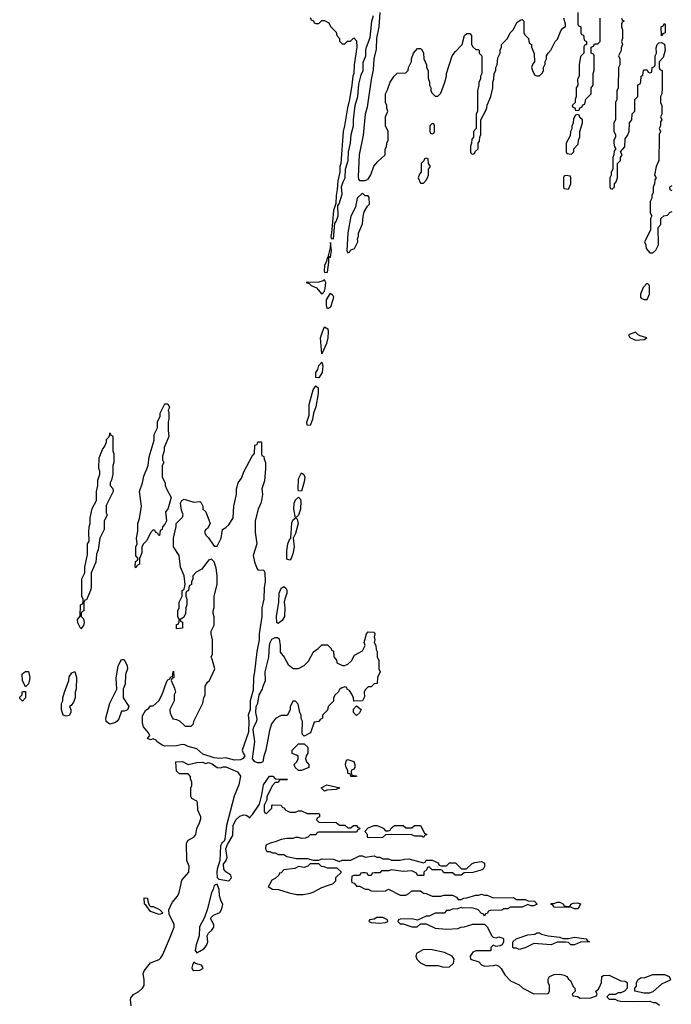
# Model space of a CAD drawing. Header units: inches. Extents: x 2701622 to 2964296, y 496201 to 720542.
# Tile 54 of 256: x 2734630 to 2739117, y 689180 to 695960. Entities that reach past the tile are written whole.
import ezdxf

# ---------------------------------------------------------------- set-up
doc = ezdxf.new("R2010")
doc.units = ezdxf.units.IN
doc.header["$MEASUREMENT"] = 0
doc.layers.add('C7638', color=7, linetype='Continuous')
doc.layers.add('C7639', color=7, linetype='Continuous')

msp = doc.modelspace()

# ---------------------------------------------------------------- linework, layer by layer
at = {"layer": 'C7638', "color": 4, "elevation": 4}
for points in [[(2735398.4, 689170), (2735392.7, 689210), (2735395.5, 689224.5), (2735413.6, 689246.4), (2735450, 689267.7), (2735475.1, 689290), (2735486, 689310), (2735486.6, 689350), (2735479.3, 689390), (2735486, 689410), (2735530, 689466), (2735590, 689487.3), (2735601.2, 689498.8), (2735616.6, 689523.4), (2735662.7, 689630), (2735693.2, 689710), (2735694, 689730), (2735660.4, 689800.4), (2735658, 689830), (2735680.2, 689879.8), (2735716, 689924), (2735728.7, 689950), (2735739, 690000)], [(2735974, 690000), (2735970, 689998), (2735962, 689970), (2735950, 689948.7), (2735923.1, 689836.9), (2735903.5, 689776.5), (2735867.9, 689712.1), (2735865.3, 689650), (2735844.4, 689590), (2735837.3, 689550), (2735850, 689534.8), (2735870, 689544.4), (2735898, 689562), (2735916.1, 689583.9), (2735926.6, 689610), (2735922, 689650), (2735929.4, 689670), (2735953.2, 689690), (2735966.6, 689710), (2735966, 689730), (2735944, 689770), (2735946, 689774), (2735965.4, 689794.6), (2736007.9, 689812.1), (2736022.7, 689837.3), (2736029.5, 689870), (2736018, 689890), (2736006.5, 689926.5), (2736002.7, 689970), (2735992.7, 690000)], [(2736347.3, 690000), (2736342, 689990), (2736370, 689972), (2736411.1, 689971.1), (2736486.4, 689946.4), (2736536.9, 689936.9), (2736583.1, 689936.9), (2736630, 689946), (2736650, 689951.3), (2736710, 689984.7), (2736756, 690000)], [(2736944.4, 690000), (2736950, 689994), (2736970, 689994), (2737010, 689972), (2737030, 689972), (2737050, 689962), (2737090, 689958), (2737150, 689962), (2737170, 689972), (2737250, 689932), (2737290, 689932), (2737310, 689942), (2737330, 689962), (2737390, 689962), (2737410, 689944.7), (2737430, 689942), (2737470, 689924.7), (2737530, 689924.7), (2737550, 689932), (2737610, 689932), (2737636.9, 689916.9), (2737650, 689902), (2737670, 689902), (2737688.4, 689911.6), (2737710, 689912), (2737770, 689931.3), (2737790, 689931.3), (2737810, 689938), (2737830, 689931.3), (2737850, 689931.3), (2737890, 689912), (2738030, 689914), (2738050, 689902), (2738110, 689902), (2738131.6, 689891.6), (2738174, 689890), (2738194, 689870), (2738170, 689858), (2738150, 689858), (2738130, 689866), (2738090, 689848.7), (2738010, 689848), (2737990, 689838), (2737963.6, 689836.4), (2737950, 689828), (2737870, 689826), (2737858, 689822), (2737850, 689806), (2737838, 689802), (2737830, 689786), (2737822, 689802), (2737810, 689806), (2737786, 689830), (2737774.6, 689834.6), (2737743.1, 689843.1), (2737682, 689842), (2737670, 689846), (2737643.6, 689836.4), (2737610, 689835.3), (2737590, 689826), (2737570, 689826), (2737552, 689808), (2737490, 689808), (2737450, 689786), (2737430, 689786), (2737370, 689758), (2737330, 689768), (2737250, 689766), (2737238, 689762), (2737234, 689750), (2737250, 689734), (2737270, 689734), (2737330, 689712), (2737367.3, 689712.7), (2737390, 689734), (2737430, 689734), (2737490, 689704.7), (2737570, 689696), (2737650, 689702), (2737668.4, 689711.6), (2737690, 689712), (2737750, 689732), (2737831.6, 689731.6), (2737850, 689714), (2737882, 689650), (2737890, 689642), (2737910, 689638), (2737930, 689644.7), (2737956, 689636), (2737962, 689630), (2737962, 689610), (2737951.3, 689588.7), (2737936.9, 689583.1), (2737910, 689578), (2737890, 689586), (2737874, 689570), (2737874, 689550), (2737870, 689548), (2737770, 689548), (2737750, 689538), (2737732, 689510), (2737734, 689490), (2737791, 689471), (2737810, 689452), (2737830, 689442), (2737894, 689446), (2737910, 689452), (2737930, 689442), (2737945.4, 689425.4), (2737970, 689382), (2738010, 689342), (2738070, 689314), (2738094, 689290), (2738170, 689252), (2738270, 689254), (2738278, 689270), (2738278, 689310), (2738268, 689330), (2738268.4, 689351.6), (2738278, 689370), (2738310, 689386), (2738350, 689386.8), (2738379.8, 689379.8), (2738398, 689370), (2738410, 689352), (2738423.6, 689343.6), (2738442, 689302), (2738452, 689290), (2738454, 689270), (2738434, 689250), (2738438, 689238), (2738470, 689234), (2738490, 689222), (2738563.6, 689223.6), (2738602, 689238), (2738606, 689250), (2738598, 689270), (2738615.3, 689284.7), (2738630, 689314), (2738635.3, 689330), (2738638, 689370), (2738650, 689378), (2738690, 689381), (2738770, 689342), (2738799.6, 689339.6), (2738812, 689330), (2738814, 689290), (2738794, 689270), (2738770, 689258), (2738750, 689258), (2738730, 689246), (2738690, 689246), (2738674, 689230), (2738690, 689214), (2738730, 689214), (2738745.4, 689205.4), (2738770, 689202), (2738850, 689198), (2738970, 689202), (2738992.7, 689192.7), (2739010, 689192), (2739034.8, 689174.8)]]:
    msp.add_lwpolyline(points, dxfattribs=at)
for points in [[(2735590, 689798), (2735530, 689818), (2735500.4, 689860.4), (2735488.7, 689870), (2735487.3, 689912.7), (2735510.9, 689910.9), (2735512, 689890), (2735522, 689862), (2735530, 689854), (2735550, 689852), (2735591.6, 689831.6), (2735612.7, 689812.7), (2735610, 689806)], [(2738410, 689854), (2738422, 689858), (2738426, 689870), (2738443.1, 689876.9), (2738470, 689878), (2738491.3, 689871.3), (2738482, 689850), (2738470, 689838), (2738450, 689838), (2738430, 689846), (2738310, 689848), (2738302, 689862), (2738288, 689870), (2738290, 689874), (2738310, 689874), (2738330, 689882), (2738350, 689882), (2738374, 689870), (2738378, 689858)], [(2737130, 689778), (2737090, 689778), (2737070, 689766), (2737038, 689762), (2737034, 689750), (2737050, 689742), (2737110, 689738), (2737150, 689742), (2737166, 689750), (2737162, 689762)], [(2738370, 689632), (2738410, 689632), (2738450, 689641), (2738530, 689631.3), (2738538, 689618), (2738554, 689610), (2738492.7, 689607.3), (2738450, 689589), (2738426, 689590), (2738410, 689606), (2738390, 689608), (2738330, 689608), (2738290, 689589.2), (2738170, 689598), (2738110, 689568.7), (2738070, 689558), (2738050, 689566), (2738030, 689566), (2738026, 689570), (2738026, 689610), (2738048.9, 689631.1), (2738130, 689658), (2738176.4, 689663.6), (2738190, 689672), (2738210, 689672), (2738223.6, 689663.6), (2738270, 689651.3), (2738350, 689642)], [(2737410, 689558), (2737362, 689530), (2737358, 689510), (2737364.7, 689490), (2737390, 689464.7), (2737427.1, 689447.1), (2737510, 689446), (2737550, 689436), (2737590, 689438), (2737618, 689462), (2737622, 689490), (2737608, 689510), (2737555.5, 689535.5), (2737470, 689554)], [(2735830, 689468.7), (2735818.8, 689450), (2735816, 689430), (2735819.6, 689419.6), (2735830, 689411.3), (2735870, 689414.8), (2735890, 689426.8), (2735893.2, 689430), (2735882, 689450), (2735841.2, 689461.2)], [(2738930, 689255.3), (2738866, 689270), (2738866, 689290), (2738876.4, 689303.6), (2738878, 689330), (2738888, 689350), (2738910, 689364.7), (2738930, 689362), (2738990, 689386), (2739070, 689384.7), (2739102, 689370), (2739112, 689350), (2739110, 689346), (2739050, 689318), (2738990, 689266), (2738963.6, 689256.4)]]:
    msp.add_lwpolyline(points, close=True, dxfattribs=at)
at = {"layer": 'C7639', "color": 4}
for points, elevation in [([(2737110.3, 696010), (2737102.4, 695910), (2737086.5, 695833.5), (2737083.8, 695756.2), (2737069, 695691), (2737065.1, 695614.9), (2737050, 695548.7), (2737023.4, 695356.6), (2737010, 695308.7), (2736994.9, 695165.1), (2736967, 695030), (2736960.7, 694880.7), (2736962.8, 694862.8), (2736970, 694852), (2737010, 694852), (2737030, 694862), (2737048.9, 694891.1), (2737069.1, 694950.9), (2737096.4, 694983.6), (2737146, 695030), (2737147.3, 695067.3), (2737156.4, 695083.6), (2737158, 695110), (2737168, 695130), (2737168, 695190), (2737148, 695230), (2737148, 695290), (2737166, 695330), (2737158, 695350), (2737158, 695370), (2737148, 695390), (2737148, 695450), (2737163.1, 695476.9), (2737182, 695530), (2737208.9, 695571.1), (2737230, 695592), (2737290, 695594), (2737306, 695610), (2737308.4, 695631.6), (2737327.3, 695672.7), (2737328, 695690), (2737342, 695730), (2737370, 695762), (2737390, 695762), (2737396.9, 695756.9), (2737411.1, 695731.1), (2737412, 695690), (2737432, 695650), (2737432, 695630), (2737442, 695610), (2737443.6, 695556.4), (2737452, 695530), (2737452, 695510), (2737462, 695490), (2737462, 695470), (2737470, 695454), (2737490, 695434), (2737510, 695434), (2737530, 695454), (2737558, 695530), (2737568.7, 695570), (2737568.7, 695590), (2737608.7, 695710), (2737630, 695742), (2737678, 695790), (2737694, 695850), (2737710, 695866), (2737730, 695864.7), (2737741, 695850), (2737742, 695790), (2737750, 695774), (2737770, 695754), (2737790, 695754), (2737794, 695750), (2737794, 695730), (2737812, 695710), (2737812, 695590), (2737802, 695570), (2737802, 695550), (2737792, 695530), (2737792, 695510), (2737782, 695470), (2737782, 695330), (2737774, 695310), (2737774, 695210), (2737754, 695190), (2737754, 695150), (2737743.6, 695136.4), (2737742, 695110), (2737734, 695090), (2737734, 695050), (2737738, 695038), (2737750, 695034), (2737762, 695038), (2737767.3, 695052.7), (2737786, 695070), (2737786, 695110), (2737796.4, 695123.6), (2737798, 695150), (2737806, 695170), (2737806, 695270), (2737838, 695330), (2737847.3, 695352.7), (2737848.4, 695371.6), (2737875.3, 695430), (2737888, 695490), (2737888, 695530), (2737895.3, 695550), (2737898, 695590), (2737908, 695610), (2737908, 695630), (2737918, 695650), (2737923.1, 695696.9), (2737938, 695730), (2737938, 695750), (2737948, 695770), (2737948, 695790), (2737988, 695830), (2738008, 695870), (2738028, 695890), (2738056.4, 695943.6), (2738080.4, 695959.6), (2738090, 695962), (2738102, 695950), (2738102, 695870), (2738110, 695854), (2738134, 695830), (2738138, 695798), (2738154, 695790), (2738154, 695770), (2738172.7, 695727.3), (2738174, 695670), (2738163.6, 695656.4), (2738154, 695630), (2738163.6, 695603.6), (2738178, 695578), (2738190, 695574), (2738210, 695574), (2738230, 695594), (2738238, 695610), (2738238, 695630), (2738247.3, 695652.7), (2738248.4, 695671.6), (2738258, 695690), (2738258, 695710), (2738268, 695730), (2738288, 695750), (2738318, 695810), (2738333.6, 695826.4), (2738356.5, 695883.5), (2738370, 695902), (2738387.3, 695912.7), (2738388, 695930), (2738378, 695970)], 8), ([(2738474, 696010), (2738474, 695930), (2738478, 695918), (2738494, 695910), (2738494, 695870), (2738498, 695858), (2738512.7, 695852.7), (2738518, 695818), (2738534, 695810), (2738534, 695790), (2738518, 695782), (2738514, 695770), (2738514, 695730), (2738492.7, 695707.3), (2738482, 695650), (2738482, 695570), (2738472, 695550), (2738474, 695510), (2738462, 695490), (2738462, 695430), (2738454, 695410), (2738454, 695390), (2738434, 695370), (2738438, 695358), (2738452.7, 695352.7), (2738458, 695338), (2738470, 695334), (2738482, 695338), (2738487.3, 695352.7), (2738502, 695358), (2738507.3, 695372.7), (2738522, 695378), (2738527.3, 695412.7), (2738566, 695450), (2738566, 695490), (2738578, 695510), (2738578, 695590), (2738586, 695610), (2738586, 695710), (2738582, 695722), (2738566, 695730), (2738566, 695770), (2738582, 695778), (2738587.3, 695792.7), (2738610, 695794), (2738626, 695810), (2738628, 695970)], 8), ([(2736630, 695974), (2736638, 695958), (2736652.7, 695952.7), (2736658, 695938), (2736670, 695934), (2736690, 695934), (2736710, 695954), (2736730, 695954), (2736758, 695938), (2736770, 695914), (2736810, 695874), (2736814, 695850), (2736832, 695830), (2736832.7, 695812.7), (2736850, 695794), (2736870, 695794), (2736888.4, 695811.6), (2736907.3, 695812.7), (2736930, 695834), (2736950, 695814), (2736950.4, 695770), (2736932.4, 695650), (2736930.4, 695590), (2736923, 695570), (2736917.6, 695510), (2736900.4, 695410), (2736886.2, 695353.8), (2736867.3, 695230), (2736857.1, 695190), (2736840.4, 694970), (2736834.9, 694950), (2736834.9, 694910), (2736820.4, 694850), (2736817.1, 694790), (2736808.4, 694750), (2736806.4, 694693.6), (2736790, 694646), (2736778, 694490), (2736772, 694470), (2736774, 694454), (2736790, 694452), (2736800.9, 694559.1), (2736810, 694571), (2736822.4, 694610), (2736820.1, 694679.9), (2736830, 694692), (2736850, 694758), (2736846, 694810), (2736856.5, 694843.5), (2736870.9, 694870), (2736872.8, 694930), (2736891.1, 694990), (2736893.8, 695050), (2736907.6, 695110), (2736911.4, 695170), (2736928.4, 695230), (2736928.5, 695271.5), (2736940.3, 695370), (2736959.3, 695430), (2736964.7, 695515.3), (2736980.4, 695579.6), (2736994.2, 695610), (2736995.3, 695664.7), (2737013.7, 695710), (2737013, 695750), (2737017.3, 695770), (2737042.6, 695837.4), (2737054.5, 695950), (2737066.4, 695990)], 8), ([(2738774, 695970), (2738778, 695958), (2738792, 695950), (2738778, 695942), (2738774, 695930), (2738774, 695910), (2738782, 695890), (2738782, 695830), (2738774, 695810), (2738782, 695790), (2738772.7, 695767.3), (2738771.6, 695748.4), (2738754, 695710), (2738762, 695690), (2738762, 695650), (2738754, 695630), (2738752, 695490), (2738742, 695470), (2738742, 695410), (2738732, 695390), (2738732, 695270), (2738722, 695250), (2738722, 695190), (2738732, 695170), (2738732, 695150), (2738722, 695130), (2738722, 695110), (2738724.7, 695084.7), (2738734, 695070), (2738723.6, 695056.4), (2738722, 695030), (2738714, 695010), (2738714, 694930), (2738702, 694910), (2738702, 694890), (2738694, 694870), (2738694, 694810), (2738698, 694798), (2738710, 694794), (2738726, 694810), (2738726, 694830), (2738736.4, 694843.6), (2738746, 694870), (2738746, 694970), (2738766, 694990), (2738766, 695010), (2738778, 695030), (2738766, 695050), (2738796.4, 695083.6), (2738800.4, 695139.6), (2738816.4, 695163.6), (2738826, 695190), (2738828, 695250), (2738846, 695270), (2738848.4, 695311.6), (2738866, 695330), (2738866, 695410), (2738886, 695430), (2738887.3, 695507.3), (2738890, 695514), (2738902, 695518), (2738907.3, 695532.7), (2738908.4, 695571.6), (2738922, 695578), (2738926, 695610), (2738930, 695614), (2738950, 695614), (2738958, 695598), (2738970, 695594), (2738982, 695598), (2738986, 695630), (2739002, 695638), (2739006, 695650), (2739006, 695710), (2739015.3, 695730), (2739013.6, 695766.4), (2739019, 695790), (2739030, 695801), (2739050, 695802), (2739070.8, 695790.8), (2739074.8, 695750), (2739059.8, 695700.2), (2739034, 695670), (2739034, 695630), (2739038, 695618), (2739054, 695610), (2739054, 695490), (2739052, 695450), (2739042, 695430), (2739042, 695390), (2739052, 695370), (2739052, 695310), (2739042, 695290), (2739052, 695270), (2739043.6, 695256.4), (2739042, 695230), (2739034, 695210), (2739042, 695190), (2739034, 695170), (2739032.7, 695147.3), (2739032, 694990), (2739011.6, 694948.4), (2739002, 694890), (2739012, 694870), (2739003.6, 694856.4), (2739002, 694830), (2738992.7, 694807.3), (2738992, 694770), (2738982, 694750), (2738982, 694730), (2738971.6, 694708.4), (2738972, 694630), (2738982, 694610), (2738974, 694590), (2738974, 694510), (2738932, 694430), (2738942, 694410), (2738944.7, 694384.7), (2738970, 694354), (2738990, 694354), (2739010, 694374), (2739028, 694410), (2739026, 694530), (2739046, 694550), (2739046, 694590), (2739066, 694610), (2739090, 694614), (2739110, 694634), (2739122, 694638)], 8), ([(2739122, 694782), (2739108.4, 694788.4), (2739106, 694810), (2739122, 694818)], 8), ([(2735739, 690000), (2735746, 690034), (2735795.3, 690090), (2735798, 690130), (2735782, 690170), (2735778, 690290), (2735789, 690311), (2735830, 690331.3), (2735844, 690350), (2735848.7, 690390), (2735868.7, 690430), (2735876.4, 690456.4), (2735878, 690470), (2735856.4, 690516.4), (2735855.3, 690570), (2735850, 690578), (2735816.4, 690596.4), (2735808, 690610), (2735808, 690670), (2735814.6, 690685.4), (2735815.3, 690710), (2735807.3, 690732.7), (2735807.3, 690747.3), (2735790, 690766), (2735730, 690766), (2735710, 690786), (2735706, 690850), (2735750, 690851.3), (2735790, 690832), (2735850, 690844.7), (2735890, 690846), (2735910, 690838.8), (2735930, 690844), (2735954.9, 690834.9), (2735990, 690810.8), (2736012.5, 690807.5), (2736030, 690816), (2736050, 690816), (2736130, 690780.7), (2736150, 690751.3), (2736139.3, 690690), (2736106.4, 690613.6), (2736054.9, 690410), (2736043.4, 690316.6), (2736037.2, 690302.8), (2736022, 690290), (2736013.4, 690270), (2736008.7, 690170), (2735988.9, 690111.1), (2735986.4, 690090), (2735990, 690052), (2736002, 690042), (2736069.3, 690030.7), (2736089.2, 690050), (2736084, 690070), (2736050, 690091.8), (2736036.3, 690110), (2736034.2, 690145.8), (2736051.2, 690168.8), (2736058, 690190), (2736049.3, 690250), (2736060.7, 690279.3), (2736098.8, 690341.2), (2736100.5, 690410), (2736118, 690450), (2736145.1, 690474.9), (2736170, 690484.6), (2736190, 690483), (2736207.3, 690470), (2736210, 690462), (2736234.2, 690485.8), (2736281.2, 690558.8), (2736298, 690622), (2736309.4, 690690), (2736350.6, 690750.6), (2736372, 690750), (2736390, 690732), (2736474, 690730), (2736470, 690726), (2736430, 690726), (2736418, 690722), (2736410, 690706), (2736390, 690706), (2736370, 690686), (2736332, 690610), (2736332, 690588), (2736314, 690550), (2736314, 690510), (2736318, 690498), (2736330, 690494), (2736366, 690530), (2736366, 690550), (2736370, 690554), (2736430, 690552), (2736438, 690538), (2736454, 690530), (2736458, 690518), (2736490, 690502), (2736530, 690502), (2736550, 690512), (2736570, 690512), (2736610, 690494), (2736690, 690494), (2736694, 690490), (2736694, 690470), (2736678, 690462), (2736674, 690450), (2736690, 690434), (2736810, 690432), (2736832.7, 690412.7), (2736870, 690414), (2736890, 690394), (2736910, 690394), (2736928.4, 690411.6), (2736950, 690412), (2736958, 690398), (2736970, 690394), (2736972, 690388), (2736958, 690382), (2736950, 690366), (2736690, 690366), (2736678, 690362), (2736670, 690346), (2736630, 690346), (2736614, 690330), (2736596.9, 690323.1), (2736570, 690322), (2736550, 690328.7), (2736530, 690328.7), (2736510, 690322), (2736470, 690322), (2736430, 690315.3), (2736390, 690298), (2736354, 690290), (2736325.4, 690274.6), (2736322, 690250), (2736332.7, 690232.7), (2736351.6, 690231.6), (2736370, 690222), (2736390, 690222), (2736410, 690212), (2736450, 690211.3), (2736470, 690198), (2736536.4, 690183.6), (2736610, 690184.7), (2736650, 690172), (2736690, 690172), (2736710, 690182), (2736790, 690178), (2736830, 690162), (2736850, 690171.3), (2736910, 690172), (2736970, 690202), (2736990, 690202), (2737010, 690194), (2737070, 690202), (2737090, 690192), (2737110, 690192), (2737130, 690182), (2737170, 690182), (2737190, 690172), (2737250, 690171.3), (2737280.2, 690179.8), (2737310, 690181), (2737410, 690154), (2737422, 690158), (2737428.4, 690171.6), (2737470, 690172), (2737512.7, 690152.7), (2737518, 690138), (2737530, 690134), (2737570, 690134), (2737590, 690154), (2737630, 690154), (2737672.7, 690112.7), (2737707.3, 690112.7), (2737746, 690150), (2737763.1, 690156.9), (2737810, 690162), (2737831.3, 690151.3), (2737831.6, 690128.4), (2737822, 690110), (2737814.4, 690105.6), (2737750, 690088), (2737690, 690086), (2737670, 690068), (2737628.4, 690068.4), (2737610, 690086), (2737550, 690086), (2737542, 690102), (2737530, 690106), (2737470, 690106), (2737450, 690126), (2737438, 690122), (2737432.7, 690107.3), (2737414, 690090), (2737414, 690070), (2737410, 690066), (2737370, 690066), (2737362, 690082), (2737330, 690098), (2737270, 690094), (2737190, 690106), (2737170, 690098), (2737122, 690098), (2737110, 690086), (2737070, 690086), (2737058, 690082), (2737050, 690066), (2737030, 690066), (2737022, 690082), (2737010, 690086), (2736990, 690086), (2736978, 690082), (2736970, 690066), (2736930, 690066), (2736918, 690062), (2736914, 690030), (2736918, 690018), (2736932.7, 690012.7), (2736944.4, 690000)], 4), ([(2736756, 690000), (2736786, 690010), (2736806, 690030), (2736807.3, 690052.7), (2736846, 690090), (2736816.4, 690116.4), (2736750, 690118), (2736727.3, 690127.3), (2736708.4, 690128.4), (2736690, 690146), (2736630, 690146), (2736614, 690130), (2736590, 690122), (2736550, 690128), (2736524.7, 690115.3), (2736450, 690106), (2736430, 690086), (2736418, 690082), (2736414, 690070), (2736390, 690046), (2736365.4, 690034.6), (2736347.3, 690000)], 4), ([(2735992.7, 690000), (2735990, 690008), (2735974, 690000)], 4)]:
    msp.add_lwpolyline(points, dxfattribs=dict(at, elevation=elevation))
for points, elevation in [([(2739050, 695848), (2739048, 695910), (2739062, 695918), (2739070, 695934), (2739074, 695930), (2739074, 695870), (2739058, 695862)], 8), ([(2738470, 695306), (2738458, 695302), (2738443.6, 695276.4), (2738442, 695250), (2738432.7, 695227.3), (2738431.6, 695208.4), (2738422, 695190), (2738419.6, 695160.4), (2738394, 695110), (2738394, 695050), (2738398, 695038), (2738430, 695034), (2738446, 695050), (2738446, 695070), (2738476.4, 695103.6), (2738478, 695130), (2738487.3, 695152.7), (2738488, 695190), (2738506, 695250), (2738506, 695270), (2738487.3, 695287.3), (2738482, 695302)], 8), ([(2737470, 695246), (2737454, 695230), (2737454, 695190), (2737458, 695178), (2737470, 695174), (2737482, 695178), (2737486, 695190), (2737486, 695230), (2737482, 695242)], 8), ([(2737430, 695006), (2737418, 695002), (2737412.7, 694987.3), (2737394, 694970), (2737394, 694910), (2737383.6, 694896.4), (2737374, 694870), (2737390, 694834), (2737410, 694834), (2737430, 694854), (2737438, 694870), (2737446, 694890), (2737446, 694930), (2737458, 694950), (2737446, 694970), (2737442, 695002)], 8), ([(2738390, 694886), (2738378, 694882), (2738374, 694870), (2738374, 694810), (2738378, 694798), (2738410, 694794), (2738426, 694830), (2738426, 694870), (2738422, 694882)], 8), ([(2736990, 694766), (2736954, 694730), (2736942, 694670), (2736910, 694608), (2736888.5, 694491.5), (2736882, 694370), (2736890, 694354), (2736902, 694358), (2736907.3, 694372.7), (2736934.6, 694385.4), (2736958, 694430), (2736955.3, 694450), (2736962, 694470), (2736962, 694490), (2736990, 694554), (2736994.6, 694605.4), (2737003.1, 694636.9), (2737024, 694676), (2737038, 694690), (2737036.4, 694736.4), (2737030, 694746), (2737010, 694746)], 8), ([(2736770, 694426), (2736767.3, 694390), (2736754, 694334), (2736762, 694322), (2736770, 694324.7), (2736778, 694370)], 8), ([(2736750, 694326), (2736743.8, 694296.2), (2736730, 694268), (2736726.4, 694230), (2736730, 694218), (2736750, 694221), (2736758, 694290), (2736758, 694318)], 8), ([(2736730, 694169), (2736719, 694161), (2736690, 694153), (2736602, 694150), (2736623.5, 694143.5), (2736636, 694130), (2736673.7, 694113.7), (2736710, 694071), (2736730, 694091), (2736734.2, 694110), (2736738.4, 694150)], 8), ([(2738950, 694146), (2738923.6, 694116.4), (2738904.7, 694070), (2738904.7, 694050), (2738910, 694042), (2738930, 694034), (2738950, 694034), (2738966, 694070), (2738966, 694130)], 8), ([(2736750, 693969.2), (2736742, 693990), (2736743.8, 694030), (2736770, 694076), (2736784.9, 694064.9), (2736790, 694052), (2736787, 694030), (2736770, 693981.2)], 4), ([(2736710, 693658), (2736702.4, 693770), (2736714, 693810), (2736730, 693844), (2736751.9, 693831.9), (2736754.9, 693810), (2736751.5, 693768.5), (2736742.4, 693730)], 4), ([(2738870, 693808.7), (2738822, 693790), (2738831.6, 693771.6), (2738870, 693752), (2738930, 693758), (2738948, 693770), (2738902, 693782), (2738888.9, 693788.9)], 8), ([(2736690, 693493.2), (2736670, 693495.3), (2736668.5, 693530), (2736682, 693550), (2736690, 693578), (2736710, 693602), (2736717.3, 693577.3), (2736712.2, 693530)], 4), ([(2736630, 693165.2), (2736610, 693168.7), (2736608.1, 693188.1), (2736623.9, 693236.1), (2736623.5, 693310), (2736650, 693410.8), (2736670, 693438), (2736685.4, 693425.4), (2736684.9, 693384.9), (2736670, 693294), (2736652.7, 693250), (2736646.8, 693206.8)], 4), ([(2735587.3, 692407.3), (2735582, 692422), (2735566, 692430), (2735562, 692442), (2735550, 692446), (2735530, 692426), (2735505.4, 692374.6), (2735482, 692350), (2735472, 692330), (2735471.1, 692288.9), (2735454, 692250), (2735454, 692210), (2735438, 692202), (2735430, 692186), (2735426, 692190), (2735428, 692230), (2735442, 692238), (2735446, 692250), (2735428.9, 692268.9), (2735429, 692330), (2735438, 692350), (2735435.3, 692390), (2735443.1, 692436.9), (2735444, 692490), (2735454.6, 692525.4), (2735468.7, 692610), (2735455.3, 692710), (2735475.3, 692770), (2735484, 692816), (2735515.3, 692890), (2735522, 692950), (2735555.3, 693064.7), (2735556.4, 693103.6), (2735578, 693150), (2735578, 693190), (2735598, 693230), (2735598, 693250), (2735626, 693310), (2735630, 693314), (2735650, 693314), (2735662, 693290), (2735652, 693270), (2735658, 693250), (2735658, 693210), (2735652, 693190), (2735652, 693130), (2735658, 693090), (2735625.4, 693014.6), (2735624.7, 692990), (2735614, 692954), (2735614, 692930), (2735622, 692910), (2735612, 692890), (2735612, 692810), (2735632, 692770), (2735632.7, 692752.7), (2735643.6, 692723.6), (2735672, 692670), (2735651.1, 692588.9), (2735634, 692570), (2735642, 692510), (2735630, 692486), (2735612.7, 692467.3), (2735611.6, 692448.4), (2735598, 692442), (2735592.7, 692407.3)], 4), ([(2735050, 691766), (2735030, 691806), (2735029, 691830), (2735047.3, 691852.7), (2735048, 691930), (2735062, 691938), (2735066, 691950), (2735066, 691970), (2735058, 691990), (2735058, 692110), (2735078, 692150), (2735078, 692190), (2735096.4, 692276.4), (2735098, 692350), (2735108, 692370), (2735106, 692430), (2735108.4, 692468.4), (2735115.3, 692490), (2735115.3, 692530), (2735130, 692594), (2735158, 692650), (2735158, 692710), (2735168.4, 692751.6), (2735168.7, 692790), (2735182, 692830), (2735182, 692850), (2735175.3, 692870), (2735176.4, 692943.6), (2735200.4, 692999.6), (2735216.4, 693023.6), (2735227.3, 693052.7), (2735228, 693070), (2735247.3, 693092.7), (2735250, 693114), (2735258, 693098), (2735270, 693094), (2735271.6, 693088.4), (2735271.6, 692991.6), (2735278, 692970), (2735278, 692910), (2735272, 692890), (2735272, 692830), (2735262, 692790), (2735252, 692770), (2735252.7, 692752.7), (2735271.6, 692731.6), (2735274, 692710), (2735224.7, 692615.3), (2735224.7, 692564.7), (2735232, 692550), (2735212.7, 692507.3), (2735212, 692450), (2735182, 692390), (2735171, 692310), (2735159.6, 692280.4), (2735155.3, 692224.7), (2735122, 692150), (2735122, 692050), (2735118, 692030), (2735090, 691966), (2735078, 691962), (2735072.7, 691947.3), (2735071.1, 691888.9), (2735058, 691882), (2735054, 691870), (2735054, 691850), (2735070, 691834), (2735074.8, 691810), (2735070, 691788)], 4), ([(2736110, 690861.6), (2736050, 690876.2), (2736010, 690871.5), (2735970, 690876.9), (2735890, 690902), (2735850, 690939.5), (2735790, 690954), (2735766.6, 690966.6), (2735750, 690969.4), (2735710, 690959.6), (2735630, 690956.2), (2735610, 690963.6), (2735573.2, 690990), (2735570, 690998), (2735550, 691008), (2735530, 691002), (2735509.2, 691010), (2735526, 691030), (2735518, 691050), (2735482, 691090), (2735474.6, 691114.6), (2735474.6, 691165.4), (2735496.4, 691203.6), (2735520.4, 691219.6), (2735530, 691234), (2735550, 691234), (2735588, 691270), (2735610, 691314), (2735642, 691398), (2735650, 691414), (2735662, 691418), (2735670, 691434), (2735682, 691438), (2735686, 691470), (2735690, 691474), (2735692, 691430), (2735678, 691422), (2735674, 691410), (2735696.9, 691356.9), (2735702, 691330), (2735694, 691310), (2735694, 691270), (2735664.7, 691210), (2735665.4, 691185.4), (2735685.4, 691145.4), (2735710, 691142), (2735730, 691132), (2735770, 691094), (2735810, 691094), (2735826, 691110), (2735828, 691130), (2735890, 691254), (2735898, 691290), (2735908, 691310), (2735908, 691370), (2735923.1, 691396.9), (2735938, 691410), (2735974, 691490), (2735956.4, 691556.4), (2735948, 691570), (2735958, 691590), (2735958, 691690), (2735948.7, 691730), (2735948.7, 691750), (2735968, 691790), (2735968.4, 691848.4), (2735962, 691870), (2735962, 691890), (2735968.9, 691911.1), (2735969, 691990), (2735989.1, 692070.9), (2735989, 692130), (2735983.1, 692183.1), (2735970, 692226), (2735950, 692246), (2735930, 692238), (2735883.6, 692176.4), (2735845.4, 692154.6), (2735822, 692130), (2735822, 692110), (2735812, 692090), (2735812, 692070), (2735798, 692062), (2735791.6, 692028.4), (2735778, 692022), (2735774, 692010), (2735774, 691990), (2735782, 691970), (2735782, 691930), (2735774, 691910), (2735771.6, 691868.4), (2735756.9, 691843.1), (2735734, 691830), (2735738, 691818), (2735751.6, 691811.6), (2735751.3, 691770), (2735710, 691766), (2735710, 691794), (2735722, 691798), (2735727.3, 691812.7), (2735728, 691830), (2735718, 691850), (2735718, 691890), (2735728, 691910), (2735728, 691950), (2735748, 691990), (2735748, 692030), (2735762, 692038), (2735768.4, 692071.6), (2735762, 692130), (2735738, 692190), (2735728, 692270), (2735688, 692330), (2735688.7, 692390), (2735708, 692470), (2735708.4, 692491.6), (2735750, 692534), (2735755.3, 692550), (2735743.1, 692583.1), (2735738, 692630), (2735746, 692650), (2735762, 692658), (2735830, 692638), (2735870, 692642), (2735876.9, 692636.9), (2735891.3, 692610), (2735892, 692590), (2735910.7, 692570.7), (2735942, 692490), (2735923.6, 692456.4), (2735910, 692446), (2735902, 692430), (2735912, 692410), (2735931.1, 692391.1), (2735970, 692334), (2735990, 692334), (2736018, 692390), (2736026, 692450), (2736050, 692462), (2736070, 692482), (2736099, 692530), (2736104, 692610), (2736122, 692690), (2736122, 692730), (2736135.3, 692770), (2736158, 692802), (2736175.3, 692850), (2736230, 692954), (2736247.3, 692972.7), (2736249.1, 693030.9), (2736266, 693034), (2736270, 693054), (2736290, 693054), (2736294, 693050), (2736294, 692970), (2736298, 692958), (2736311.6, 692951.6), (2736312.7, 692932.7), (2736322, 692910), (2736322, 692870), (2736315.3, 692784.7), (2736298, 692730), (2736301, 692690), (2736296, 692650), (2736291, 692630), (2736271, 692590), (2736251, 692510), (2736250.9, 692430.9), (2736262.8, 692350), (2736238.8, 692270), (2736246.4, 692226.4), (2736262, 692182), (2736270, 692172), (2736312, 692170), (2736318, 692150), (2736320.7, 692090), (2736314, 692050), (2736310.5, 691970), (2736296.3, 691910), (2736297.1, 691850), (2736279.1, 691730), (2736278, 691690), (2736262, 691610), (2736248, 691470), (2736239.1, 691430), (2736236.8, 691343.2), (2736216, 691270), (2736216, 691210), (2736202.8, 691170), (2736206.8, 691130), (2736205.4, 691054.6), (2736162, 690930), (2736168.5, 690908.5), (2736180.7, 690890), (2736168.2, 690871.8), (2736150, 690864.2)], 4), ([(2736570, 692714), (2736550, 692715.3), (2736547.3, 692730), (2736550, 692798), (2736570, 692838.8), (2736587.7, 692827.7), (2736593.4, 692810), (2736590, 692778)], 4), ([(2736490, 692237.2), (2736470, 692244), (2736468.5, 692248.5), (2736470, 692302), (2736477.4, 692350), (2736490, 692384.7), (2736498, 692390), (2736504.5, 692495.5), (2736510, 692513), (2736529.4, 692530), (2736516.8, 692590), (2736520.9, 692630), (2736530, 692653), (2736550, 692672), (2736561.4, 692661.4), (2736566.2, 692646.2), (2736564.2, 692590), (2736550, 692548.7), (2736531.3, 692530), (2736540.7, 692520.7), (2736548.4, 692490), (2736530, 692422), (2736514, 692390), (2736520.3, 692330), (2736510, 692282), (2736499.1, 692250)], 4), ([(2736410, 691801.2), (2736401.2, 691810), (2736398, 691850), (2736415.1, 691950), (2736416.9, 692010), (2736430, 692045.5), (2736450, 692056), (2736463.8, 692043.8), (2736470.4, 692030), (2736470.3, 692010), (2736454.9, 691970), (2736452, 691950), (2736455.5, 691910), (2736453, 691850), (2736438, 691822)], 4), ([(2736930, 691266), (2736928, 691290), (2736916.4, 691316.4), (2736900.4, 691340.4), (2736886, 691350), (2736882, 691362), (2736870, 691366), (2736843.6, 691356.4), (2736831.6, 691348.4), (2736822, 691330), (2736802, 691310), (2736792, 691290), (2736790, 691266), (2736754, 691230), (2736750, 691206), (2736714, 691170), (2736714, 691150), (2736698, 691142), (2736690, 691126), (2736658, 691122), (2736632, 691050), (2736590, 691026), (2736578, 691038), (2736575.3, 691050), (2736578, 691130), (2736568.4, 691148.4), (2736568, 691170), (2736558, 691190), (2736547.3, 691247.3), (2736530, 691266), (2736510, 691266), (2736492.7, 691227.3), (2736491.6, 691208.4), (2736472.7, 691167.3), (2736430, 691168), (2736391.1, 691148.9), (2736364.7, 691110), (2736350, 691066), (2736326, 690930), (2736310, 690888), (2736304, 690850), (2736290, 690843.5), (2736270, 690842.3), (2736250, 690849.8), (2736234, 690870), (2736249.2, 690989.2), (2736237.2, 691070), (2736242, 691090), (2736262.7, 691130), (2736264.7, 691144.7), (2736257.2, 691190), (2736259, 691230), (2736270, 691254), (2736279.3, 691310), (2736302.7, 691350), (2736306, 691370), (2736322.7, 691410), (2736321.3, 691470), (2736344.7, 691570), (2736349.7, 691650.3), (2736354, 691670), (2736366.8, 691693.2), (2736390, 691706), (2736404.9, 691704.9), (2736416.7, 691696.7), (2736424.4, 691650), (2736423.5, 691603.5), (2736452, 691570), (2736479.6, 691519.6), (2736512.7, 691492.7), (2736550, 691492), (2736590, 691512), (2736618, 691542), (2736653.2, 691606.8), (2736686, 691630), (2736710, 691654), (2736750, 691654), (2736774, 691630), (2736778, 691618), (2736791.6, 691611.6), (2736792.7, 691572.7), (2736812, 691550), (2736814, 691530), (2736852.7, 691512.7), (2736870, 691512), (2736890, 691522), (2736914.6, 691545.4), (2736936.4, 691583.6), (2736990, 691614), (2737008, 691650), (2737002, 691670), (2737019, 691730), (2737030, 691744.7), (2737070, 691742), (2737074.8, 691730), (2737071, 691710), (2737076, 691690), (2737072, 691670), (2737082, 691650), (2737083.6, 691623.6), (2737092, 691610), (2737092, 691570), (2737102, 691550), (2737102, 691490), (2737112, 691470), (2737094, 691430), (2737091.6, 691388.4), (2737070, 691386), (2737050, 691366), (2737030, 691366), (2737010, 691346), (2737002, 691330), (2737003.6, 691296.4), (2736991.1, 691268.9)], 4), ([(2735250, 691109.2), (2735226, 691126), (2735224, 691150), (2735250, 691254), (2735298, 691350), (2735294.6, 691425.4), (2735308.7, 691510), (2735330, 691554), (2735350, 691554), (2735371.1, 691511.1), (2735371.3, 691490), (2735358, 691450), (2735356.9, 691383.1), (2735342, 691350), (2735342, 691290), (2735382, 691230), (2735372.7, 691207.3), (2735350, 691198), (2735330, 691198), (2735313.4, 691146.6), (2735301, 691130), (2735290, 691121.2)], 4), ([(2734670, 691366), (2734649.1, 691409.1), (2734646, 691450), (2734650, 691458), (2734670, 691472), (2734690, 691472), (2734698.8, 691430), (2734694.4, 691405.6), (2734690, 691386)], 4), ([(2734950, 691164), (2734928.7, 691170), (2734918, 691210), (2734918, 691250), (2734928, 691270), (2734928, 691290), (2734938, 691330), (2734968.7, 691410), (2734970, 691434), (2734990, 691462), (2735010, 691472), (2735022, 691430), (2735018, 691350), (2735011.3, 691330), (2735011.3, 691290), (2734999.8, 691260.2), (2734983.6, 691236.4), (2734974, 691230), (2734982, 691210), (2734982, 691190), (2734970, 691168.7)], 4), ([(2734650, 691266), (2734630, 691286), (2734630, 691294), (2734646, 691310), (2734646, 691330), (2734650, 691334), (2734670, 691334), (2734670.8, 691289.2)], 4), ([(2736950, 691168), (2736928, 691190), (2736928.4, 691211.6), (2736950, 691234), (2736982, 691210), (2736970, 691186)], 4), ([(2736570, 690789.7), (2736549.7, 690789.7), (2736527, 690810), (2736519, 690830), (2736539, 690850), (2736548, 690870), (2736547.3, 690887.3), (2736536.4, 690896.4), (2736507.3, 690907.3), (2736506, 690930), (2736550, 690974), (2736590, 690974), (2736614, 690950), (2736614, 690910), (2736602, 690890), (2736598, 690870), (2736604.7, 690850), (2736622, 690830), (2736622, 690810)], 4), ([(2736950, 690749.3), (2736909.5, 690749.5), (2736906, 690766), (2736888.7, 690770), (2736889, 690790), (2736877.2, 690810), (2736873.2, 690830), (2736880.2, 690859.8), (2736890, 690864.7), (2736930.6, 690850.6), (2736938.8, 690830), (2736938.8, 690810), (2736930, 690799), (2736912, 690790), (2736912.7, 690772.7), (2736918, 690758), (2736950, 690754)], 4), ([(2736730, 690648), (2736706, 690670), (2736746, 690690), (2736834, 690670), (2736810, 690658), (2736744.7, 690655.3)], 4), ([(2737410, 690328), (2737398, 690338), (2737350, 690338), (2737330, 690346), (2737190, 690348), (2737150, 690346), (2737127.3, 690327.3), (2737030, 690326), (2737026, 690330), (2737026, 690350), (2737006, 690370), (2737030, 690394), (2737071.6, 690411.6), (2737090, 690412), (2737119.6, 690399.6), (2737132.7, 690392.7), (2737150, 690374), (2737170, 690374), (2737182, 690378), (2737187.3, 690392.7), (2737210, 690412), (2737270, 690412), (2737290, 690394), (2737330, 690394), (2737348.9, 690411.1), (2737390, 690412), (2737418, 690358), (2737434, 690350), (2737418, 690342)], 4)]:
    msp.add_lwpolyline(points, close=True, dxfattribs=dict(at, elevation=elevation))

doc.saveas('drawing.dxf')
